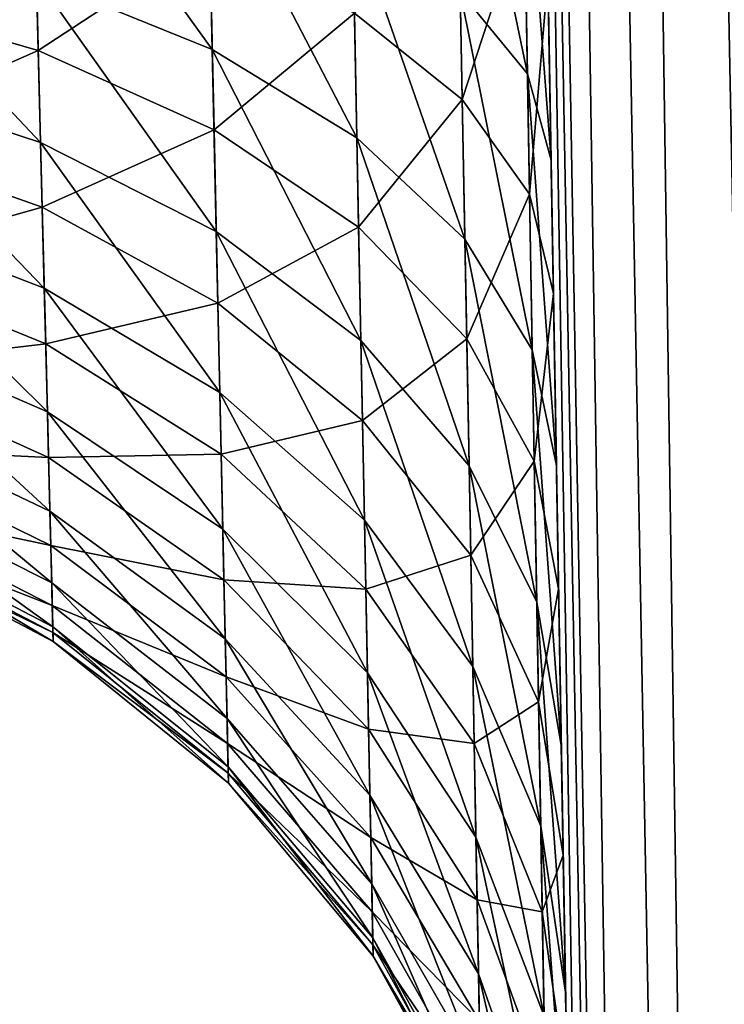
# Model space of a CAD drawing. Header units: metres. Extents: x -59 to 28, y 0 to 1560.
# Tile 35 of 117: x 19.374 to 19.677, y 69.062 to 69.485. Entities that reach past the tile are written whole.
import ezdxf

# ---------------------------------------------------------------- set-up
doc = ezdxf.new("R2010")
doc.units = ezdxf.units.M

msp = doc.modelspace()

# ---------------------------------------------------------------- linework, layer by layer
at = {"layer": 'ELYT3PV156'}
for points in [[(19.665976, 65.791275, 645.665894), (19.5, 75.300003, 673.500061), (19.5, 75.300003, 645.499939)], [(19.5, 75.300003, 673.500061), (19.665976, 65.791275, 645.665894), (19.596155, 69.791275, 673.596252)], [(19.596155, 69.791275, 686.403748), (19.613192, 68.815292, 814.481628), (19.5, 75.300003, 686.499939)], [(19.613192, 68.815292, 814.481628), (19.612848, 68.834923, 814.368713), (19.5, 75.300003, 686.499939)], [(19.5, 75.300003, 686.499939), (19.612848, 68.834923, 814.368713), (19.5, 75.300003, 750)], [(19.612082, 68.87886, 814.22821), (19.5, 75.300003, 750), (19.612848, 68.834923, 814.368713)], [(19.610962, 68.942947, 814.095642), (19.5, 75.300003, 750), (19.612082, 68.87886, 814.22821)], [(19.609516, 69.025803, 813.973938), (19.5, 75.300003, 750), (19.610962, 68.942947, 814.095642)], [(19.607775, 69.125626, 813.865784), (19.5, 75.300003, 750), (19.609516, 69.025803, 813.973938)], [(19.605774, 69.240257, 813.773376), (19.5, 75.300003, 750), (19.607775, 69.125626, 813.865784)], [(19.603558, 69.367195, 813.698853), (19.5, 75.300003, 750), (19.605774, 69.240257, 813.773376)], [(19.601187, 69.503021, 813.643982), (19.5, 75.300003, 750), (19.603558, 69.367195, 813.698853)], [(19.5, 75.300003, 854.500061), (19.5, 75.300003, 826.499939), (19.665976, 65.791275, 854.334106)], [(19.5, 75.300003, 826.499939), (19.596155, 69.791275, 826.403748), (19.665976, 65.791275, 854.334106)], [(19.5, 75.300003, 854.500061), (19.665976, 65.791275, 854.334106), (19.507612, 75.300003, 854.586975)], [(19.665976, 65.791275, 645.665894), (19.5, 75.300003, 645.499939), (19.675608, 65.789742, 645.568359)], [(19.5, 75.300003, 645.499939), (19.507612, 75.300003, 645.413025), (19.675608, 65.789742, 645.568359)], [(19.665976, 65.791275, 854.334106), (19.675608, 65.789742, 854.431641), (19.507612, 75.300003, 854.586975)], [(19.507612, 75.300003, 854.586975), (19.675608, 65.789742, 854.431641), (19.530197, 75.300003, 854.671204)], [(19.675608, 65.789742, 645.568359), (19.507612, 75.300003, 645.413025), (19.530197, 75.300003, 645.328796)], [(19.567036, 75.300003, 854.750183), (19.530197, 75.300003, 854.671204), (19.704073, 65.788597, 854.525391)], [(19.704073, 65.788597, 854.525391), (19.530197, 75.300003, 854.671204), (19.675608, 65.789742, 854.431641)], [(19.567036, 75.300003, 645.249817), (19.704073, 65.788597, 645.474609), (19.530197, 75.300003, 645.328796)], [(19.704073, 65.788597, 645.474609), (19.675608, 65.789742, 645.568359), (19.530197, 75.300003, 645.328796)], [(19.616983, 75.300003, 854.821472), (19.567036, 75.300003, 854.750183), (19.75028, 65.787895, 854.611816)], [(19.75028, 65.787895, 854.611816), (19.567036, 75.300003, 854.750183), (19.704073, 65.788597, 854.525391)], [(19.616983, 75.300003, 645.178528), (19.75028, 65.787895, 645.388184), (19.567036, 75.300003, 645.249817)], [(19.75028, 65.787895, 645.388184), (19.704073, 65.788597, 645.474609), (19.567036, 75.300003, 645.249817)], [(19.678532, 75.300003, 854.882996), (19.616983, 75.300003, 854.821472), (19.812454, 65.787659, 854.687561)], [(19.812454, 65.787659, 854.687561), (19.616983, 75.300003, 854.821472), (19.75028, 65.787895, 854.611816)], [(19.678532, 75.300003, 645.117004), (19.812454, 65.787659, 645.312439), (19.616983, 75.300003, 645.178528)], [(19.812454, 65.787659, 645.312439), (19.75028, 65.787895, 645.388184), (19.616983, 75.300003, 645.178528)], [(19.596155, 69.791275, 673.596252), (19.665976, 65.791275, 645.665894), (19.59815, 69.676941, 673.604797)], [(19.598701, 69.645393, 686.390503), (19.613192, 68.815292, 814.481628), (19.596155, 69.791275, 686.403748)], [(19.59815, 69.676941, 826.395203), (19.665976, 65.791275, 854.334106), (19.596155, 69.791275, 826.403748)], [(19.59815, 69.676941, 673.604797), (19.665976, 65.791275, 645.665894), (19.600117, 69.564346, 673.626404)], [(19.600117, 69.564346, 826.373596), (19.665976, 65.791275, 854.334106), (19.59815, 69.676941, 826.395203)], [(19.601187, 69.503021, 686.356018), (19.613192, 68.815292, 814.481628), (19.598701, 69.645393, 686.390503)], [(19.563543, 69.497147, 826.151245), (19.592379, 69.461769, 826.237549), (19.561451, 69.610306, 826.188538)], [(19.561451, 69.610306, 826.188538), (19.592379, 69.461769, 826.237549), (19.590147, 69.587944, 826.279236)], [(19.590147, 69.587944, 673.720764), (19.592379, 69.461769, 673.762451), (19.561451, 69.610306, 673.811462)], [(19.592379, 69.461769, 673.762451), (19.563543, 69.497147, 673.848755), (19.561451, 69.610306, 673.811462)], [(19.592379, 69.461769, 826.237549), (19.602554, 69.424637, 826.327209), (19.590147, 69.587944, 826.279236)], [(19.590147, 69.587944, 826.279236), (19.602554, 69.424637, 826.327209), (19.600117, 69.564346, 826.373596)], [(19.600117, 69.564346, 673.626404), (19.602554, 69.424637, 673.672791), (19.590147, 69.587944, 673.720764)], [(19.602554, 69.424637, 673.672791), (19.592379, 69.461769, 673.762451), (19.590147, 69.587944, 673.720764)], [(19.454952, 69.557404, 826.001892), (19.379333, 69.579971, 825.944458), (19.456844, 69.472099, 825.959229)], [(19.456844, 69.472099, 825.959229), (19.379333, 69.579971, 825.944458), (19.381275, 69.502846, 825.905884)], [(19.454952, 69.557404, 673.998108), (19.456844, 69.472099, 674.040771), (19.379333, 69.579971, 674.055542)], [(19.456844, 69.472099, 674.040771), (19.381275, 69.502846, 674.094116), (19.379333, 69.579971, 674.055542)], [(19.600117, 69.564346, 673.626404), (19.665976, 65.791275, 645.665894), (19.602554, 69.424637, 673.672791)], [(19.602554, 69.424637, 826.327209), (19.665976, 65.791275, 854.334106), (19.600117, 69.564346, 826.373596)], [(19.517975, 69.487823, 813.947021), (19.56237, 69.560646, 813.825562), (19.564404, 69.450607, 813.86969)], [(19.564404, 69.450607, 686.13031), (19.56237, 69.560646, 686.174438), (19.517975, 69.487823, 686.052979)], [(19.56237, 69.560646, 813.825562), (19.591127, 69.532562, 813.736511), (19.564404, 69.450607, 813.86969)], [(19.591127, 69.532562, 686.263489), (19.56237, 69.560646, 686.174438), (19.564404, 69.450607, 686.13031)], [(19.454952, 69.557404, 826.001892), (19.519045, 69.434219, 826.023987), (19.517145, 69.529442, 826.071716)], [(19.519045, 69.434219, 826.023987), (19.454952, 69.557404, 826.001892), (19.456844, 69.472099, 825.959229)], [(19.517145, 69.529442, 673.928284), (19.519045, 69.434219, 673.976013), (19.454952, 69.557404, 673.998108)], [(19.519045, 69.434219, 673.976013), (19.456844, 69.472099, 674.040771), (19.454952, 69.557404, 673.998108)], [(19.382057, 69.47171, 814.114014), (19.296024, 69.496643, 814.152283), (19.380182, 69.546272, 814.070679)], [(19.382057, 69.47171, 685.885986), (19.380182, 69.546272, 685.929321), (19.296024, 69.496643, 685.847717)], [(19.455778, 69.520126, 814.014832), (19.382057, 69.47171, 814.114014), (19.380182, 69.546272, 814.070679)], [(19.455778, 69.520126, 685.985168), (19.380182, 69.546272, 685.929321), (19.382057, 69.47171, 685.885986)], [(19.564404, 69.450607, 813.86969), (19.591127, 69.532562, 813.736511), (19.593298, 69.409882, 813.78595)], [(19.593298, 69.409882, 686.21405), (19.591127, 69.532562, 686.263489), (19.564404, 69.450607, 686.13031)], [(19.591127, 69.532562, 813.736511), (19.601187, 69.503021, 813.643982), (19.593298, 69.409882, 813.78595)], [(19.601187, 69.503021, 686.356018), (19.591127, 69.532562, 686.263489), (19.593298, 69.409882, 686.21405)], [(19.519045, 69.434219, 826.023987), (19.565512, 69.390663, 826.097717), (19.517145, 69.529442, 826.071716)], [(19.517145, 69.529442, 826.071716), (19.565512, 69.390663, 826.097717), (19.563543, 69.497147, 826.151245)], [(19.563543, 69.497147, 673.848755), (19.565512, 69.390663, 673.902283), (19.517145, 69.529442, 673.928284)], [(19.565512, 69.390663, 673.902283), (19.519045, 69.434219, 673.976013), (19.517145, 69.529442, 673.928284)], [(19.381275, 69.502846, 825.905884), (19.295206, 69.525299, 825.866089), (19.383051, 69.432182, 825.856384)], [(19.383051, 69.432182, 825.856384), (19.295206, 69.525299, 825.866089), (19.297066, 69.460266, 825.820496)], [(19.381275, 69.502846, 674.094116), (19.383051, 69.432182, 674.143616), (19.295206, 69.525299, 674.133911)], [(19.383051, 69.432182, 674.143616), (19.297066, 69.460266, 674.179504), (19.295206, 69.525299, 674.133911)], [(19.457609, 69.43766, 814.062805), (19.382057, 69.47171, 814.114014), (19.455778, 69.520126, 814.014832)], [(19.457609, 69.43766, 685.937195), (19.455778, 69.520126, 685.985168), (19.382057, 69.47171, 685.885986)], [(19.517975, 69.487823, 813.947021), (19.457609, 69.43766, 814.062805), (19.455778, 69.520126, 814.014832)], [(19.517975, 69.487823, 686.052979), (19.455778, 69.520126, 685.985168), (19.457609, 69.43766, 685.937195)], [(19.456844, 69.472099, 825.959229), (19.381275, 69.502846, 825.905884), (19.458578, 69.393951, 825.904419)], [(19.458578, 69.393951, 825.904419), (19.381275, 69.502846, 825.905884), (19.383051, 69.432182, 825.856384)], [(19.456844, 69.472099, 674.040771), (19.458578, 69.393951, 674.095581), (19.381275, 69.502846, 674.094116)], [(19.458578, 69.393951, 674.095581), (19.383051, 69.432182, 674.143616), (19.381275, 69.502846, 674.094116)], [(19.593298, 69.409882, 813.78595), (19.601187, 69.503021, 813.643982), (19.603558, 69.367195, 813.698853)], [(19.603558, 69.367195, 686.301147), (19.601187, 69.503021, 686.356018), (19.593298, 69.409882, 686.21405)], [(19.603558, 69.367195, 686.301147), (19.613192, 68.815292, 814.481628), (19.601187, 69.503021, 686.356018)], [(19.382057, 69.47171, 814.114014), (19.297798, 69.434608, 814.201904), (19.296024, 69.496643, 814.152283)], [(19.382057, 69.47171, 685.885986), (19.296024, 69.496643, 685.847717), (19.297798, 69.434608, 685.798096)], [(19.565512, 69.390663, 826.097717), (19.594479, 69.343063, 826.177734), (19.563543, 69.497147, 826.151245)], [(19.563543, 69.497147, 826.151245), (19.594479, 69.343063, 826.177734), (19.592379, 69.461769, 826.237549)], [(19.592379, 69.461769, 673.762451), (19.594479, 69.343063, 673.822266), (19.563543, 69.497147, 673.848755)], [(19.594479, 69.343063, 673.822266), (19.565512, 69.390663, 673.902283), (19.563543, 69.497147, 673.848755)], [(19.457609, 69.43766, 814.062805), (19.517975, 69.487823, 813.947021), (19.519812, 69.395798, 814.000671)], [(19.519812, 69.395798, 685.999329), (19.517975, 69.487823, 686.052979), (19.457609, 69.43766, 685.937195)], [(19.517975, 69.487823, 813.947021), (19.564404, 69.450607, 813.86969), (19.519812, 69.395798, 814.000671)], [(19.564404, 69.450607, 686.13031), (19.517975, 69.487823, 686.052979), (19.519812, 69.395798, 685.999329)], [(19.383751, 69.404305, 814.167847), (19.297798, 69.434608, 814.201904), (19.382057, 69.47171, 814.114014)], [(19.383751, 69.404305, 685.832153), (19.382057, 69.47171, 685.885986), (19.297798, 69.434608, 685.798096)], [(19.457609, 69.43766, 814.062805), (19.383751, 69.404305, 814.167847), (19.382057, 69.47171, 814.114014)], [(19.457609, 69.43766, 685.937195), (19.382057, 69.47171, 685.885986), (19.383751, 69.404305, 685.832153)], [(19.456844, 69.472099, 825.959229), (19.520784, 69.347015, 825.962769), (19.519045, 69.434219, 826.023987)], [(19.520784, 69.347015, 825.962769), (19.456844, 69.472099, 825.959229), (19.458578, 69.393951, 825.904419)], [(19.519045, 69.434219, 673.976013), (19.520784, 69.347015, 674.037231), (19.456844, 69.472099, 674.040771)], [(19.520784, 69.347015, 674.037231), (19.458578, 69.393951, 674.095581), (19.456844, 69.472099, 674.040771)], [(19.594479, 69.343063, 826.177734), (19.604849, 69.293243, 826.260803), (19.592379, 69.461769, 826.237549)], [(19.592379, 69.461769, 826.237549), (19.604849, 69.293243, 826.260803), (19.602554, 69.424637, 826.327209)], [(19.602554, 69.424637, 673.672791), (19.604849, 69.293243, 673.739197), (19.592379, 69.461769, 673.762451)], [(19.604849, 69.293243, 673.739197), (19.594479, 69.343063, 673.822266), (19.592379, 69.461769, 673.762451)], [(19.383051, 69.432182, 825.856384), (19.297066, 69.460266, 825.820496), (19.384624, 69.369553, 825.796997)], [(19.384624, 69.369553, 825.796997), (19.297066, 69.460266, 825.820496), (19.298712, 69.402634, 825.765808)], [(19.383051, 69.432182, 674.143616), (19.384624, 69.369553, 674.203003), (19.297066, 69.460266, 674.179504)], [(19.384624, 69.369553, 674.203003), (19.298712, 69.402634, 674.234192), (19.297066, 69.460266, 674.179504)], [(19.519812, 69.395798, 814.000671), (19.564404, 69.450607, 813.86969), (19.566305, 69.347694, 813.929871)], [(19.566305, 69.347694, 686.070129), (19.564404, 69.450607, 686.13031), (19.519812, 69.395798, 685.999329)], [(19.564404, 69.450607, 813.86969), (19.593298, 69.409882, 813.78595), (19.566305, 69.347694, 813.929871)], [(19.593298, 69.409882, 686.21405), (19.564404, 69.450607, 686.13031), (19.566305, 69.347694, 686.070129)], [(19.459261, 69.363121, 814.122437), (19.383751, 69.404305, 814.167847), (19.457609, 69.43766, 814.062805)], [(19.459261, 69.363121, 685.877563), (19.457609, 69.43766, 685.937195), (19.383751, 69.404305, 685.832153)], [(19.519812, 69.395798, 814.000671), (19.459261, 69.363121, 814.122437), (19.457609, 69.43766, 814.062805)], [(19.519812, 69.395798, 685.999329), (19.457609, 69.43766, 685.937195), (19.459261, 69.363121, 685.877563)], [(19.383751, 69.404305, 814.167847), (19.299345, 69.380531, 814.260132), (19.297798, 69.434608, 814.201904)], [(19.383751, 69.404305, 685.832153), (19.297798, 69.434608, 685.798096), (19.299345, 69.380531, 685.739868)], [(19.458578, 69.393951, 825.904419), (19.383051, 69.432182, 825.856384), (19.460114, 69.324692, 825.838745)], [(19.460114, 69.324692, 825.838745), (19.383051, 69.432182, 825.856384), (19.384624, 69.369553, 825.796997)], [(19.458578, 69.393951, 674.095581), (19.460114, 69.324692, 674.161255), (19.383051, 69.432182, 674.143616)], [(19.460114, 69.324692, 674.161255), (19.384624, 69.369553, 674.203003), (19.383051, 69.432182, 674.143616)], [(19.520784, 69.347015, 825.962769), (19.567312, 69.293159, 826.029114), (19.519045, 69.434219, 826.023987)], [(19.519045, 69.434219, 826.023987), (19.567312, 69.293159, 826.029114), (19.565512, 69.390663, 826.097717)], [(19.565512, 69.390663, 673.902283), (19.567312, 69.293159, 673.970886), (19.519045, 69.434219, 673.976013)], [(19.567312, 69.293159, 673.970886), (19.520784, 69.347015, 674.037231), (19.519045, 69.434219, 673.976013)], [(19.602554, 69.424637, 673.672791), (19.665976, 65.791275, 645.665894), (19.604849, 69.293243, 673.739197)], [(19.604849, 69.293243, 826.260803), (19.665976, 65.791275, 854.334106), (19.602554, 69.424637, 826.327209)], [(19.566305, 69.347694, 813.929871), (19.593298, 69.409882, 813.78595), (19.595325, 69.295181, 813.853149)], [(19.595325, 69.295181, 686.146851), (19.593298, 69.409882, 686.21405), (19.566305, 69.347694, 686.070129)], [(19.593298, 69.409882, 813.78595), (19.603558, 69.367195, 813.698853), (19.595325, 69.295181, 813.853149)], [(19.603558, 69.367195, 686.301147), (19.593298, 69.409882, 686.21405), (19.595325, 69.295181, 686.146851)], [(19.384624, 69.369553, 825.796997), (19.298712, 69.402634, 825.765808), (19.385962, 69.31633, 825.729004)], [(19.385962, 69.31633, 825.729004), (19.298712, 69.402634, 825.765808), (19.300112, 69.353661, 825.703186)], [(19.384624, 69.369553, 674.203003), (19.385962, 69.31633, 674.270996), (19.298712, 69.402634, 674.234192)], [(19.385962, 69.31633, 674.270996), (19.300112, 69.353661, 674.296814), (19.298712, 69.402634, 674.234192)], [(19.385227, 69.345535, 814.23114), (19.299345, 69.380531, 814.260132), (19.383751, 69.404305, 814.167847)], [(19.385227, 69.345535, 685.76886), (19.383751, 69.404305, 685.832153), (19.299345, 69.380531, 685.739868)], [(19.459261, 69.363121, 814.122437), (19.385227, 69.345535, 814.23114), (19.383751, 69.404305, 814.167847)], [(19.459261, 69.363121, 685.877563), (19.383751, 69.404305, 685.832153), (19.385227, 69.345535, 685.76886)], [(19.458578, 69.393951, 825.904419), (19.522326, 69.269745, 825.889343), (19.520784, 69.347015, 825.962769)], [(19.522326, 69.269745, 825.889343), (19.458578, 69.393951, 825.904419), (19.460114, 69.324692, 825.838745)], [(19.520784, 69.347015, 674.037231), (19.522326, 69.269745, 674.110657), (19.458578, 69.393951, 674.095581)], [(19.522326, 69.269745, 674.110657), (19.460114, 69.324692, 674.161255), (19.458578, 69.393951, 674.095581)], [(19.459261, 69.363121, 814.122437), (19.519812, 69.395798, 814.000671), (19.521469, 69.312614, 814.067261)], [(19.521469, 69.312614, 685.932739), (19.519812, 69.395798, 685.999329), (19.459261, 69.363121, 685.877563)], [(19.519812, 69.395798, 814.000671), (19.566305, 69.347694, 813.929871), (19.521469, 69.312614, 814.067261)], [(19.566305, 69.347694, 686.070129), (19.519812, 69.395798, 685.999329), (19.521469, 69.312614, 685.932739)], [(19.567312, 69.293159, 826.029114), (19.596401, 69.234421, 826.101074), (19.565512, 69.390663, 826.097717)], [(19.565512, 69.390663, 826.097717), (19.596401, 69.234421, 826.101074), (19.594479, 69.343063, 826.177734)], [(19.594479, 69.343063, 673.822266), (19.596401, 69.234421, 673.898926), (19.565512, 69.390663, 673.902283)], [(19.596401, 69.234421, 673.898926), (19.567312, 69.293159, 673.970886), (19.565512, 69.390663, 673.902283)], [(19.385227, 69.345535, 814.23114), (19.300627, 69.335609, 814.325745), (19.299345, 69.380531, 814.260132)], [(19.385227, 69.345535, 685.76886), (19.299345, 69.380531, 685.739868), (19.300627, 69.335609, 685.674255)], [(19.460114, 69.324692, 825.838745), (19.384624, 69.369553, 825.796997), (19.461416, 69.265846, 825.763489)], [(19.461416, 69.265846, 825.763489), (19.384624, 69.369553, 825.796997), (19.385962, 69.31633, 825.729004)], [(19.460114, 69.324692, 674.161255), (19.461416, 69.265846, 674.236511), (19.384624, 69.369553, 674.203003)], [(19.461416, 69.265846, 674.236511), (19.385962, 69.31633, 674.270996), (19.384624, 69.369553, 674.203003)], [(19.595325, 69.295181, 813.853149), (19.603558, 69.367195, 813.698853), (19.605774, 69.240257, 813.773376)], [(19.605774, 69.240257, 686.226624), (19.603558, 69.367195, 686.301147), (19.595325, 69.295181, 686.146851)], [(19.605774, 69.240257, 686.226624), (19.613192, 68.815292, 814.481628), (19.603558, 69.367195, 686.301147)], [(19.460701, 69.298134, 814.192444), (19.385227, 69.345535, 814.23114), (19.459261, 69.363121, 814.122437)], [(19.460701, 69.298134, 685.807556), (19.459261, 69.363121, 685.877563), (19.385227, 69.345535, 685.76886)], [(19.521469, 69.312614, 814.067261), (19.460701, 69.298134, 814.192444), (19.459261, 69.363121, 814.122437)], [(19.521469, 69.312614, 685.932739), (19.459261, 69.363121, 685.877563), (19.460701, 69.298134, 685.807556)], [(19.385962, 69.31633, 825.729004), (19.300112, 69.353661, 825.703186), (19.387032, 69.273697, 825.65387)], [(19.387032, 69.273697, 825.65387), (19.300112, 69.353661, 825.703186), (19.301231, 69.31443, 825.633972)], [(19.385962, 69.31633, 674.270996), (19.387032, 69.273697, 674.34613), (19.300112, 69.353661, 674.296814)], [(19.387032, 69.273697, 674.34613), (19.301231, 69.31443, 674.366028), (19.300112, 69.353661, 674.296814)], [(19.522326, 69.269745, 825.889343), (19.568909, 69.206795, 825.946899), (19.520784, 69.347015, 825.962769)], [(19.520784, 69.347015, 825.962769), (19.568909, 69.206795, 825.946899), (19.567312, 69.293159, 826.029114)], [(19.567312, 69.293159, 673.970886), (19.568909, 69.206795, 674.053101), (19.520784, 69.347015, 674.037231)], [(19.568909, 69.206795, 674.053101), (19.522326, 69.269745, 674.110657), (19.520784, 69.347015, 674.037231)], [(19.521469, 69.312614, 814.067261), (19.566305, 69.347694, 813.929871), (19.568024, 69.254707, 814.004517)], [(19.568024, 69.254707, 685.995483), (19.566305, 69.347694, 686.070129), (19.521469, 69.312614, 685.932739)], [(19.566305, 69.347694, 813.929871), (19.595325, 69.295181, 813.853149), (19.568024, 69.254707, 814.004517)], [(19.595325, 69.295181, 686.146851), (19.566305, 69.347694, 686.070129), (19.568024, 69.254707, 685.995483)], [(19.386454, 69.296715, 814.302368), (19.300627, 69.335609, 814.325745), (19.385227, 69.345535, 814.23114)], [(19.386454, 69.296715, 685.697632), (19.385227, 69.345535, 685.76886), (19.300627, 69.335609, 685.674255)], [(19.460701, 69.298134, 814.192444), (19.386454, 69.296715, 814.302368), (19.385227, 69.345535, 814.23114)], [(19.460701, 69.298134, 685.807556), (19.385227, 69.345535, 685.76886), (19.386454, 69.296715, 685.697632)], [(19.596401, 69.234421, 826.101074), (19.606947, 69.173027, 826.175842), (19.594479, 69.343063, 826.177734)], [(19.594479, 69.343063, 826.177734), (19.606947, 69.173027, 826.175842), (19.604849, 69.293243, 826.260803)], [(19.604849, 69.293243, 673.739197), (19.606947, 69.173027, 673.824158), (19.594479, 69.343063, 673.822266)], [(19.606947, 69.173027, 673.824158), (19.596401, 69.234421, 673.898926), (19.594479, 69.343063, 673.822266)], [(19.386454, 69.296715, 814.302368), (19.30162, 69.300842, 814.397278), (19.300627, 69.335609, 814.325745)], [(19.386454, 69.296715, 685.697632), (19.300627, 69.335609, 685.674255), (19.30162, 69.300842, 685.602722)], [(19.460114, 69.324692, 825.838745), (19.523634, 69.204102, 825.805298), (19.522326, 69.269745, 825.889343)], [(19.523634, 69.204102, 825.805298), (19.460114, 69.324692, 825.838745), (19.461416, 69.265846, 825.763489)], [(19.522326, 69.269745, 674.110657), (19.523634, 69.204102, 674.194702), (19.460114, 69.324692, 674.161255)], [(19.523634, 69.204102, 674.194702), (19.461416, 69.265846, 674.236511), (19.460114, 69.324692, 674.161255)], [(19.461416, 69.265846, 825.763489), (19.385962, 69.31633, 825.729004), (19.462461, 69.218712, 825.680359)], [(19.462461, 69.218712, 825.680359), (19.385962, 69.31633, 825.729004), (19.387032, 69.273697, 825.65387)], [(19.461416, 69.265846, 674.236511), (19.462461, 69.218712, 674.319641), (19.385962, 69.31633, 674.270996)], [(19.462461, 69.218712, 674.319641), (19.387032, 69.273697, 674.34613), (19.385962, 69.31633, 674.270996)], [(19.387032, 69.273697, 825.65387), (19.301231, 69.31443, 825.633972), (19.387808, 69.242737, 825.573608)], [(19.387808, 69.242737, 825.573608), (19.301231, 69.31443, 825.633972), (19.302044, 69.285942, 825.56012)], [(19.387032, 69.273697, 674.34613), (19.387808, 69.242737, 674.426392), (19.301231, 69.31443, 674.366028)], [(19.387808, 69.242737, 674.426392), (19.302044, 69.285942, 674.43988), (19.301231, 69.31443, 674.366028)], [(19.460701, 69.298134, 814.192444), (19.521469, 69.312614, 814.067261), (19.522915, 69.24012, 814.145447)], [(19.522915, 69.24012, 685.854553), (19.521469, 69.312614, 685.932739), (19.460701, 69.298134, 685.807556)], [(19.521469, 69.312614, 814.067261), (19.568024, 69.254707, 814.004517), (19.522915, 69.24012, 814.145447)], [(19.568024, 69.254707, 685.995483), (19.521469, 69.312614, 685.932739), (19.522915, 69.24012, 685.854553)], [(19.387402, 69.258926, 814.380127), (19.30162, 69.300842, 814.397278), (19.386454, 69.296715, 814.302368)], [(19.387402, 69.258926, 814.380127), (19.302299, 69.276993, 814.473206), (19.30162, 69.300842, 814.397278)], [(19.387402, 69.258926, 685.619873), (19.386454, 69.296715, 685.697632), (19.30162, 69.300842, 685.602722)], [(19.387402, 69.258926, 685.619873), (19.30162, 69.300842, 685.602722), (19.302299, 69.276993, 685.526794)], [(19.461897, 69.244156, 814.27124), (19.386454, 69.296715, 814.302368), (19.460701, 69.298134, 814.192444)], [(19.461897, 69.244156, 685.72876), (19.460701, 69.298134, 685.807556), (19.386454, 69.296715, 685.697632)], [(19.461897, 69.244156, 814.27124), (19.387402, 69.258926, 814.380127), (19.386454, 69.296715, 814.302368)], [(19.461897, 69.244156, 685.72876), (19.386454, 69.296715, 685.697632), (19.387402, 69.258926, 685.619873)], [(19.522915, 69.24012, 814.145447), (19.461897, 69.244156, 814.27124), (19.460701, 69.298134, 814.192444)], [(19.522915, 69.24012, 685.854553), (19.460701, 69.298134, 685.807556), (19.461897, 69.244156, 685.72876)], [(19.568024, 69.254707, 814.004517), (19.595325, 69.295181, 813.853149), (19.597158, 69.191582, 813.936462)], [(19.597158, 69.191582, 686.063538), (19.595325, 69.295181, 686.146851), (19.568024, 69.254707, 685.995483)], [(19.595325, 69.295181, 813.853149), (19.605774, 69.240257, 813.773376), (19.597158, 69.191582, 813.936462)], [(19.605774, 69.240257, 686.226624), (19.595325, 69.295181, 686.146851), (19.597158, 69.191582, 686.063538)], [(19.568909, 69.206795, 825.946899), (19.598103, 69.138206, 826.009338), (19.567312, 69.293159, 826.029114)], [(19.567312, 69.293159, 826.029114), (19.598103, 69.138206, 826.009338), (19.596401, 69.234421, 826.101074)], [(19.596401, 69.234421, 673.898926), (19.598103, 69.138206, 673.990662), (19.567312, 69.293159, 673.970886)], [(19.598103, 69.138206, 673.990662), (19.568909, 69.206795, 674.053101), (19.567312, 69.293159, 673.970886)], [(19.604849, 69.293243, 673.739197), (19.665976, 65.791275, 645.665894), (19.606947, 69.173027, 673.824158)], [(19.606947, 69.173027, 826.175842), (19.665976, 65.791275, 854.334106), (19.604849, 69.293243, 826.260803)], [(19.387808, 69.242737, 825.573608), (19.302044, 69.285942, 825.56012), (19.388281, 69.223877, 825.489685)], [(19.388281, 69.223877, 825.489685), (19.302044, 69.285942, 825.56012), (19.30254, 69.268593, 825.48291)], [(19.387808, 69.242737, 674.426392), (19.388281, 69.223877, 674.510315), (19.302044, 69.285942, 674.43988)], [(19.388281, 69.223877, 674.510315), (19.30254, 69.268593, 674.51709), (19.302044, 69.285942, 674.43988)], [(19.388052, 69.233002, 814.462585), (19.302299, 69.276993, 814.473206), (19.387402, 69.258926, 814.380127)], [(19.388052, 69.233002, 814.462585), (19.302605, 69.266335, 814.534241), (19.302299, 69.276993, 814.473206)], [(19.388052, 69.233002, 685.537415), (19.387402, 69.258926, 685.619873), (19.302299, 69.276993, 685.526794)], [(19.388052, 69.233002, 685.537415), (19.302299, 69.276993, 685.526794), (19.302605, 69.266335, 685.465759)], [(19.462461, 69.218712, 825.680359), (19.387032, 69.273697, 825.65387), (19.463221, 69.184471, 825.591614)], [(19.463221, 69.184471, 825.591614), (19.387032, 69.273697, 825.65387), (19.387808, 69.242737, 825.573608)], [(19.462461, 69.218712, 674.319641), (19.463221, 69.184471, 674.408386), (19.387032, 69.273697, 674.34613)], [(19.463221, 69.184471, 674.408386), (19.387808, 69.242737, 674.426392), (19.387032, 69.273697, 674.34613)], [(19.523634, 69.204102, 825.805298), (19.570263, 69.133438, 825.852844), (19.522326, 69.269745, 825.889343)], [(19.522326, 69.269745, 825.889343), (19.570263, 69.133438, 825.852844), (19.568909, 69.206795, 825.946899)], [(19.568909, 69.206795, 674.053101), (19.570263, 69.133438, 674.147156), (19.522326, 69.269745, 674.110657)], [(19.570263, 69.133438, 674.147156), (19.523634, 69.204102, 674.194702), (19.522326, 69.269745, 674.110657)], [(19.388281, 69.223877, 825.489685), (19.30254, 69.268593, 825.48291), (19.388439, 69.217545, 825.403931)], [(19.388439, 69.217545, 825.403931), (19.30254, 69.268593, 825.48291), (19.302706, 69.262772, 825.403931)], [(19.388281, 69.223877, 674.510315), (19.388439, 69.217545, 674.596069), (19.30254, 69.268593, 674.51709)], [(19.388439, 69.217545, 674.596069), (19.302706, 69.262772, 674.596069), (19.30254, 69.268593, 674.51709)], [(19.388342, 69.22142, 814.52887), (19.302706, 69.262772, 814.596069), (19.302605, 69.266335, 814.534241)], [(19.388342, 69.22142, 814.52887), (19.302605, 69.266335, 814.534241), (19.388052, 69.233002, 814.462585)], [(19.388342, 69.22142, 685.47113), (19.302605, 69.266335, 685.465759), (19.302706, 69.262772, 685.403931)], [(19.388342, 69.22142, 685.47113), (19.388052, 69.233002, 685.537415), (19.302605, 69.266335, 685.465759)], [(19.461416, 69.265846, 825.763489), (19.524681, 69.151535, 825.712463), (19.523634, 69.204102, 825.805298)], [(19.524681, 69.151535, 825.712463), (19.461416, 69.265846, 825.763489), (19.462461, 69.218712, 825.680359)], [(19.523634, 69.204102, 674.194702), (19.524681, 69.151535, 674.287537), (19.461416, 69.265846, 674.236511)], [(19.524681, 69.151535, 674.287537), (19.462461, 69.218712, 674.319641), (19.461416, 69.265846, 674.236511)], [(19.388439, 69.217545, 825.403931), (19.302706, 69.262772, 825.403931), (19.388439, 69.217545, 814.596069)], [(19.388439, 69.217545, 814.596069), (19.302706, 69.262772, 825.403931), (19.302706, 69.262772, 814.596069)], [(19.388439, 69.217545, 814.596069), (19.302706, 69.262772, 814.596069), (19.388342, 69.22142, 814.52887)], [(19.388439, 69.217545, 685.403931), (19.388342, 69.22142, 685.47113), (19.302706, 69.262772, 685.403931)], [(19.388439, 69.217545, 685.403931), (19.302706, 69.262772, 685.403931), (19.388439, 69.217545, 674.596069)], [(19.388439, 69.217545, 674.596069), (19.302706, 69.262772, 685.403931), (19.302706, 69.262772, 674.596069)], [(19.462824, 69.202377, 814.357239), (19.387402, 69.258926, 814.380127), (19.461897, 69.244156, 814.27124)], [(19.462824, 69.202377, 814.357239), (19.388052, 69.233002, 814.462585), (19.387402, 69.258926, 814.380127)], [(19.462824, 69.202377, 685.642761), (19.461897, 69.244156, 685.72876), (19.387402, 69.258926, 685.619873)], [(19.462824, 69.202377, 685.642761), (19.387402, 69.258926, 685.619873), (19.388052, 69.233002, 685.537415)], [(19.522915, 69.24012, 814.145447), (19.568024, 69.254707, 814.004517), (19.569521, 69.173683, 814.092041)], [(19.569521, 69.173683, 685.907959), (19.568024, 69.254707, 685.995483), (19.522915, 69.24012, 685.854553)], [(19.568024, 69.254707, 814.004517), (19.597158, 69.191582, 813.936462), (19.569521, 69.173683, 814.092041)], [(19.597158, 69.191582, 686.063538), (19.568024, 69.254707, 685.995483), (19.569521, 69.173683, 685.907959)], [(19.463221, 69.184471, 825.591614), (19.387808, 69.242737, 825.573608), (19.463682, 69.163628, 825.498779)], [(19.463682, 69.163628, 825.498779), (19.387808, 69.242737, 825.573608), (19.388281, 69.223877, 825.489685)], [(19.463221, 69.184471, 674.408386), (19.463682, 69.163628, 674.501221), (19.387808, 69.242737, 674.426392)], [(19.463682, 69.163628, 674.501221), (19.388281, 69.223877, 674.510315), (19.387808, 69.242737, 674.426392)], [(19.461897, 69.244156, 814.27124), (19.522915, 69.24012, 814.145447), (19.524117, 69.179916, 814.233521)], [(19.524117, 69.179916, 814.233521), (19.462824, 69.202377, 814.357239), (19.461897, 69.244156, 814.27124)], [(19.524117, 69.179916, 685.766479), (19.522915, 69.24012, 685.854553), (19.461897, 69.244156, 685.72876)], [(19.524117, 69.179916, 685.766479), (19.461897, 69.244156, 685.72876), (19.462824, 69.202377, 685.642761)], [(19.522915, 69.24012, 814.145447), (19.569521, 69.173683, 814.092041), (19.524117, 69.179916, 814.233521)], [(19.569521, 69.173683, 685.907959), (19.522915, 69.24012, 685.854553), (19.524117, 69.179916, 685.766479)], [(19.597158, 69.191582, 813.936462), (19.605774, 69.240257, 813.773376), (19.607775, 69.125626, 813.865784)], [(19.607775, 69.125626, 686.134216), (19.605774, 69.240257, 686.226624), (19.597158, 69.191582, 686.063538)], [(19.607775, 69.125626, 686.134216), (19.613192, 68.815292, 814.481628), (19.605774, 69.240257, 686.226624)], [(19.463457, 69.173714, 814.448425), (19.388052, 69.233002, 814.462585), (19.462824, 69.202377, 814.357239)], [(19.463457, 69.173714, 814.448425), (19.388342, 69.22142, 814.52887), (19.388052, 69.233002, 814.462585)], [(19.463457, 69.173714, 685.551575), (19.462824, 69.202377, 685.642761), (19.388052, 69.233002, 685.537415)], [(19.463457, 69.173714, 685.551575), (19.388052, 69.233002, 685.537415), (19.388342, 69.22142, 685.47113)], [(19.598103, 69.138206, 826.009338), (19.608805, 69.066589, 826.074158), (19.596401, 69.234421, 826.101074)], [(19.596401, 69.234421, 826.101074), (19.608805, 69.066589, 826.074158), (19.606947, 69.173027, 826.175842)], [(19.606947, 69.173027, 673.824158), (19.608805, 69.066589, 673.925842), (19.596401, 69.234421, 673.898926)], [(19.608805, 69.066589, 673.925842), (19.598103, 69.138206, 673.990662), (19.596401, 69.234421, 673.898926)], [(19.463682, 69.163628, 825.498779), (19.388281, 69.223877, 825.489685), (19.463837, 69.156624, 825.403931)], [(19.463837, 69.156624, 825.403931), (19.388281, 69.223877, 825.489685), (19.388439, 69.217545, 825.403931)], [(19.463682, 69.163628, 674.501221), (19.463837, 69.156624, 674.596069), (19.388281, 69.223877, 674.510315)], [(19.463837, 69.156624, 674.596069), (19.388439, 69.217545, 674.596069), (19.388281, 69.223877, 674.510315)], [(19.463741, 69.160912, 814.521729), (19.388439, 69.217545, 814.596069), (19.388342, 69.22142, 814.52887)], [(19.463741, 69.160912, 814.521729), (19.388342, 69.22142, 814.52887), (19.463457, 69.173714, 814.448425)], [(19.463741, 69.160912, 685.478271), (19.388342, 69.22142, 685.47113), (19.388439, 69.217545, 685.403931)], [(19.463741, 69.160912, 685.478271), (19.463457, 69.173714, 685.551575), (19.388342, 69.22142, 685.47113)], [(19.463837, 69.156624, 825.403931), (19.388439, 69.217545, 825.403931), (19.463837, 69.156624, 814.596069)], [(19.463837, 69.156624, 814.596069), (19.388439, 69.217545, 825.403931), (19.388439, 69.217545, 814.596069)], [(19.463837, 69.156624, 814.596069), (19.388439, 69.217545, 814.596069), (19.463741, 69.160912, 814.521729)], [(19.463837, 69.156624, 685.403931), (19.463741, 69.160912, 685.478271), (19.388439, 69.217545, 685.403931)], [(19.463837, 69.156624, 685.403931), (19.388439, 69.217545, 685.403931), (19.463837, 69.156624, 674.596069)], [(19.463837, 69.156624, 674.596069), (19.388439, 69.217545, 685.403931), (19.388439, 69.217545, 674.596069)], [(19.462461, 69.218712, 825.680359), (19.525442, 69.113358, 825.613403), (19.524681, 69.151535, 825.712463)], [(19.525442, 69.113358, 825.613403), (19.462461, 69.218712, 825.680359), (19.463221, 69.184471, 825.591614)], [(19.524681, 69.151535, 674.287537), (19.525442, 69.113358, 674.386597), (19.462461, 69.218712, 674.319641)], [(19.525442, 69.113358, 674.386597), (19.463221, 69.184471, 674.408386), (19.462461, 69.218712, 674.319641)], [(19.570263, 69.133438, 825.852844), (19.599548, 69.056511, 825.904419), (19.568909, 69.206795, 825.946899)], [(19.568909, 69.206795, 825.946899), (19.599548, 69.056511, 825.904419), (19.598103, 69.138206, 826.009338)], [(19.598103, 69.138206, 673.990662), (19.599548, 69.056511, 674.095581), (19.568909, 69.206795, 674.053101)], [(19.599548, 69.056511, 674.095581), (19.570263, 69.133438, 674.147156), (19.568909, 69.206795, 674.053101)], [(19.462824, 69.202377, 814.357239), (19.524117, 69.179916, 814.233521), (19.525045, 69.133316, 814.329468)], [(19.525045, 69.133316, 814.329468), (19.463457, 69.173714, 814.448425), (19.462824, 69.202377, 814.357239)], [(19.525045, 69.133316, 685.670532), (19.524117, 69.179916, 685.766479), (19.462824, 69.202377, 685.642761)], [(19.525045, 69.133316, 685.670532), (19.462824, 69.202377, 685.642761), (19.463457, 69.173714, 685.551575)], [(19.524681, 69.151535, 825.712463), (19.571348, 69.074707, 825.749023), (19.523634, 69.204102, 825.805298)], [(19.523634, 69.204102, 825.805298), (19.571348, 69.074707, 825.749023), (19.570263, 69.133438, 825.852844)], [(19.570263, 69.133438, 674.147156), (19.571348, 69.074707, 674.250977), (19.523634, 69.204102, 674.194702)], [(19.571348, 69.074707, 674.250977), (19.524681, 69.151535, 674.287537), (19.523634, 69.204102, 674.194702)], [(19.569521, 69.173683, 814.092041), (19.597158, 69.191582, 813.936462), (19.598755, 69.101334, 814.034119)], [(19.598755, 69.101334, 685.965881), (19.597158, 69.191582, 686.063538), (19.569521, 69.173683, 685.907959)], [(19.597158, 69.191582, 813.936462), (19.607775, 69.125626, 813.865784), (19.598755, 69.101334, 814.034119)], [(19.607775, 69.125626, 686.134216), (19.597158, 69.191582, 686.063538), (19.598755, 69.101334, 685.965881)], [(19.463221, 69.184471, 825.591614), (19.525906, 69.090111, 825.509827), (19.525442, 69.113358, 825.613403)], [(19.525906, 69.090111, 825.509827), (19.463221, 69.184471, 825.591614), (19.463682, 69.163628, 825.498779)], [(19.525442, 69.113358, 674.386597), (19.525906, 69.090111, 674.490173), (19.463221, 69.184471, 674.408386)], [(19.525906, 69.090111, 674.490173), (19.463682, 69.163628, 674.501221), (19.463221, 69.184471, 674.408386)], [(19.524117, 69.179916, 814.233521), (19.569521, 69.173683, 814.092041), (19.570763, 69.106415, 814.190552)], [(19.524117, 69.179916, 814.233521), (19.570763, 69.106415, 814.190552), (19.525045, 69.133316, 814.329468)], [(19.570763, 69.106415, 685.809448), (19.569521, 69.173683, 685.907959), (19.524117, 69.179916, 685.766479)], [(19.570763, 69.106415, 685.809448), (19.524117, 69.179916, 685.766479), (19.525045, 69.133316, 685.670532)], [(19.463457, 69.173714, 814.448425), (19.525045, 69.133316, 814.329468), (19.525682, 69.101357, 814.431274)], [(19.525682, 69.101357, 814.431274), (19.463741, 69.160912, 814.521729), (19.463457, 69.173714, 814.448425)], [(19.525682, 69.101357, 685.568726), (19.525045, 69.133316, 685.670532), (19.463457, 69.173714, 685.551575)], [(19.525682, 69.101357, 685.568726), (19.463457, 69.173714, 685.551575), (19.463741, 69.160912, 685.478271)], [(19.569521, 69.173683, 814.092041), (19.598755, 69.101334, 814.034119), (19.570763, 69.106415, 814.190552)], [(19.598755, 69.101334, 685.965881), (19.569521, 69.173683, 685.907959), (19.570763, 69.106415, 685.809448)], [(19.606947, 69.173027, 673.824158), (19.665976, 65.791275, 645.665894), (19.608805, 69.066589, 673.925842)], [(19.608805, 69.066589, 826.074158), (19.665976, 65.791275, 854.334106), (19.606947, 69.173027, 826.175842)], [(19.463682, 69.163628, 825.498779), (19.526062, 69.082306, 825.403931), (19.525906, 69.090111, 825.509827)], [(19.526062, 69.082306, 825.403931), (19.463682, 69.163628, 825.498779), (19.463837, 69.156624, 825.403931)], [(19.525906, 69.090111, 674.490173), (19.526062, 69.082306, 674.596069), (19.463682, 69.163628, 674.501221)], [(19.526062, 69.082306, 674.596069), (19.463837, 69.156624, 674.596069), (19.463682, 69.163628, 674.501221)], [(19.525967, 69.087082, 814.513123), (19.463837, 69.156624, 814.596069), (19.463741, 69.160912, 814.521729)], [(19.463741, 69.160912, 814.521729), (19.525682, 69.101357, 814.431274), (19.525967, 69.087082, 814.513123)], [(19.525967, 69.087082, 685.486877), (19.463741, 69.160912, 685.478271), (19.463837, 69.156624, 685.403931)], [(19.525967, 69.087082, 685.486877), (19.525682, 69.101357, 685.568726), (19.463741, 69.160912, 685.478271)], [(19.463837, 69.156624, 825.403931), (19.526062, 69.082306, 814.596069), (19.526062, 69.082306, 825.403931)], [(19.526062, 69.082306, 814.596069), (19.463837, 69.156624, 825.403931), (19.463837, 69.156624, 814.596069)], [(19.463837, 69.156624, 814.596069), (19.525967, 69.087082, 814.513123), (19.526062, 69.082306, 814.596069)], [(19.526062, 69.082306, 685.403931), (19.525967, 69.087082, 685.486877), (19.463837, 69.156624, 685.403931)], [(19.463837, 69.156624, 685.403931), (19.526062, 69.082306, 674.596069), (19.526062, 69.082306, 685.403931)], [(19.526062, 69.082306, 674.596069), (19.463837, 69.156624, 685.403931), (19.463837, 69.156624, 674.596069)], [(19.525442, 69.113358, 825.613403), (19.572136, 69.032059, 825.638184), (19.524681, 69.151535, 825.712463)], [(19.524681, 69.151535, 825.712463), (19.572136, 69.032059, 825.638184), (19.571348, 69.074707, 825.749023)], [(19.571348, 69.074707, 674.250977), (19.572136, 69.032059, 674.361816), (19.524681, 69.151535, 674.287537)], [(19.572136, 69.032059, 674.361816), (19.525442, 69.113358, 674.386597), (19.524681, 69.151535, 674.287537)], [(19.599548, 69.056511, 825.904419), (19.610382, 68.976227, 825.957947), (19.598103, 69.138206, 826.009338)], [(19.598103, 69.138206, 826.009338), (19.610382, 68.976227, 825.957947), (19.608805, 69.066589, 826.074158)], [(19.608805, 69.066589, 673.925842), (19.610382, 68.976227, 674.042053), (19.598103, 69.138206, 673.990662)], [(19.610382, 68.976227, 674.042053), (19.599548, 69.056511, 674.095581), (19.598103, 69.138206, 673.990662)], [(19.525045, 69.133316, 814.329468), (19.570763, 69.106415, 814.190552), (19.571724, 69.054352, 814.297913)], [(19.525045, 69.133316, 814.329468), (19.571724, 69.054352, 814.297913), (19.525682, 69.101357, 814.431274)], [(19.571724, 69.054352, 685.702087), (19.570763, 69.106415, 685.809448), (19.525045, 69.133316, 685.670532)], [(19.571724, 69.054352, 685.702087), (19.525045, 69.133316, 685.670532), (19.525682, 69.101357, 685.568726)], [(19.571348, 69.074707, 825.749023), (19.600704, 68.991112, 825.788574), (19.570263, 69.133438, 825.852844)], [(19.570263, 69.133438, 825.852844), (19.600704, 68.991112, 825.788574), (19.599548, 69.056511, 825.904419)], [(19.599548, 69.056511, 674.095581), (19.600704, 68.991112, 674.211426), (19.570263, 69.133438, 674.147156)], [(19.600704, 68.991112, 674.211426), (19.571348, 69.074707, 674.250977), (19.570263, 69.133438, 674.147156)], [(19.598755, 69.101334, 814.034119), (19.607775, 69.125626, 813.865784), (19.609516, 69.025803, 813.973938)], [(19.609516, 69.025803, 686.026062), (19.607775, 69.125626, 686.134216), (19.598755, 69.101334, 685.965881)], [(19.609516, 69.025803, 686.026062), (19.613192, 68.815292, 814.481628), (19.607775, 69.125626, 686.134216)], [(19.525906, 69.090111, 825.509827), (19.572617, 69.006088, 825.522339), (19.525442, 69.113358, 825.613403)], [(19.525442, 69.113358, 825.613403), (19.572617, 69.006088, 825.522339), (19.572136, 69.032059, 825.638184)], [(19.572136, 69.032059, 674.361816), (19.572617, 69.006088, 674.477661), (19.525442, 69.113358, 674.386597)], [(19.572617, 69.006088, 674.477661), (19.525906, 69.090111, 674.490173), (19.525442, 69.113358, 674.386597)], [(19.570763, 69.106415, 814.190552), (19.598755, 69.101334, 814.034119), (19.60008, 69.026421, 814.143982)], [(19.570763, 69.106415, 814.190552), (19.60008, 69.026421, 814.143982), (19.571724, 69.054352, 814.297913)], [(19.60008, 69.026421, 685.856018), (19.598755, 69.101334, 685.965881), (19.570763, 69.106415, 685.809448)], [(19.60008, 69.026421, 685.856018), (19.570763, 69.106415, 685.809448), (19.571724, 69.054352, 685.702087)], [(19.525682, 69.101357, 814.431274), (19.571724, 69.054352, 814.297913), (19.572384, 69.018654, 814.411743)], [(19.525682, 69.101357, 814.431274), (19.572384, 69.018654, 814.411743), (19.525967, 69.087082, 814.513123)], [(19.572384, 69.018654, 685.588257), (19.571724, 69.054352, 685.702087), (19.525682, 69.101357, 685.568726)], [(19.572384, 69.018654, 685.588257), (19.525682, 69.101357, 685.568726), (19.525967, 69.087082, 685.486877)], [(19.598755, 69.101334, 814.034119), (19.609516, 69.025803, 813.973938), (19.60008, 69.026421, 814.143982)], [(19.609516, 69.025803, 686.026062), (19.598755, 69.101334, 685.965881), (19.60008, 69.026421, 685.856018)], [(19.526062, 69.082306, 825.403931), (19.572777, 68.997375, 825.403931), (19.525906, 69.090111, 825.509827)], [(19.525906, 69.090111, 825.509827), (19.572777, 68.997375, 825.403931), (19.572617, 69.006088, 825.522339)], [(19.572617, 69.006088, 674.477661), (19.572777, 68.997375, 674.596069), (19.525906, 69.090111, 674.490173)], [(19.572777, 68.997375, 674.596069), (19.526062, 69.082306, 674.596069), (19.525906, 69.090111, 674.490173)], [(19.525967, 69.087082, 814.513123), (19.57268, 69.002708, 814.503296), (19.526062, 69.082306, 814.596069)], [(19.525967, 69.087082, 814.513123), (19.572384, 69.018654, 814.411743), (19.57268, 69.002708, 814.503296)], [(19.57268, 69.002708, 685.496704), (19.525967, 69.087082, 685.486877), (19.526062, 69.082306, 685.403931)], [(19.57268, 69.002708, 685.496704), (19.572384, 69.018654, 685.588257), (19.525967, 69.087082, 685.486877)], [(19.526062, 69.082306, 814.596069), (19.572777, 68.997375, 814.596069), (19.526062, 69.082306, 825.403931)], [(19.526062, 69.082306, 825.403931), (19.572777, 68.997375, 814.596069), (19.572777, 68.997375, 825.403931)], [(19.526062, 69.082306, 814.596069), (19.57268, 69.002708, 814.503296), (19.572777, 68.997375, 814.596069)], [(19.572777, 68.997375, 685.403931), (19.57268, 69.002708, 685.496704), (19.526062, 69.082306, 685.403931)], [(19.526062, 69.082306, 674.596069), (19.572777, 68.997375, 674.596069), (19.526062, 69.082306, 685.403931)], [(19.526062, 69.082306, 685.403931), (19.572777, 68.997375, 674.596069), (19.572777, 68.997375, 685.403931)], [(19.572136, 69.032059, 825.638184), (19.601545, 68.943634, 825.665039), (19.571348, 69.074707, 825.749023)], [(19.571348, 69.074707, 825.749023), (19.601545, 68.943634, 825.665039), (19.600704, 68.991112, 825.788574)], [(19.600704, 68.991112, 674.211426), (19.601545, 68.943634, 674.334961), (19.571348, 69.074707, 674.250977)], [(19.601545, 68.943634, 674.334961), (19.572136, 69.032059, 674.361816), (19.571348, 69.074707, 674.250977)], [(19.608805, 69.066589, 673.925842), (19.665976, 65.791275, 645.665894), (19.610382, 68.976227, 674.042053)], [(19.610382, 68.976227, 825.957947), (19.665976, 65.791275, 854.334106), (19.608805, 69.066589, 826.074158)]]:
    msp.add_3dface(points, dxfattribs=at)

doc.saveas('drawing.dxf')
